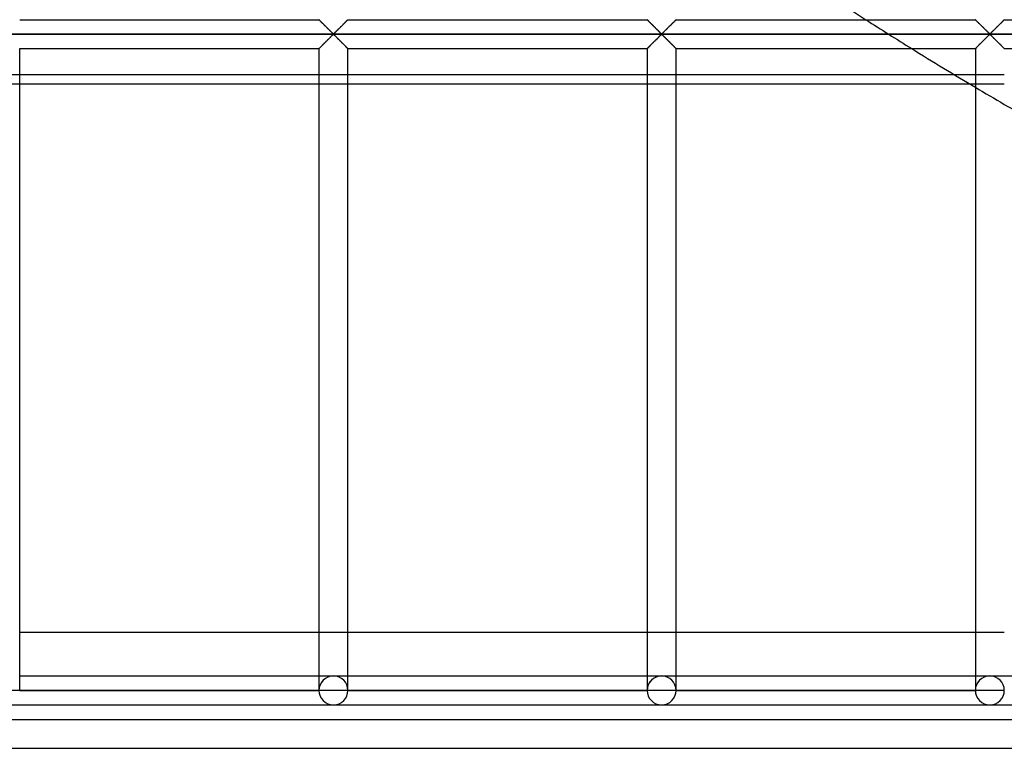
# Model space of a CAD drawing. Header units: millimetres. Extents: x -690 to 690, y -690 to 690.
# Tile 4 of 62: x -508 to -338, y -690 to -564. Entities that reach past the tile are written whole.
import ezdxf

# ---------------------------------------------------------------- set-up
doc = ezdxf.new("R2010")
doc.units = ezdxf.units.MM
doc.layers.add('MAIN-1', color=7, linetype='Continuous')
doc.layers.add('MAIN-2', color=7, linetype='Continuous')

msp = doc.modelspace()

# ---------------------------------------------------------------- linework, layer by layer
at = {"layer": 'MAIN-1'}
for p, q in [((-507.5, -564.17), (-455.83, -564.17)), ((-455.82, -564.18), (-455.83, -564.17)), ((-455.83, -564.17), (-455.83, -564.17)), ((-455.81, -564.19), (-455.82, -564.18)), ((-455.8, -564.2), (-455.81, -564.19)), ((-455.78, -564.22), (-455.8, -564.2)), ((-455.75, -564.25), (-455.78, -564.22)), ((-455.72, -564.28), (-455.75, -564.25)), ((-455.69, -564.31), (-455.72, -564.28)), ((-455.65, -564.35), (-455.69, -564.31)), ((-455.61, -564.39), (-455.65, -564.35)), ((-455.57, -564.43), (-455.61, -564.39)), ((-451, -564.33), (-451.07, -564.41)), ((-450.94, -564.28), (-451, -564.33)), ((-450.9, -564.23), (-450.94, -564.28)), ((-450.86, -564.19), (-450.9, -564.23)), ((-450.84, -564.17), (-450.86, -564.19)), ((-450.83, -564.17), (-450.84, -564.17)), ((-450.83, -564.17), (-399.17, -564.17)), ((-399.16, -564.17), (-399.17, -564.17)), ((-399.16, -564.18), (-399.16, -564.17)), ((-399.15, -564.19), (-399.16, -564.18)), ((-399.13, -564.2), (-399.15, -564.19)), ((-399.11, -564.22), (-399.13, -564.2)), ((-399.08, -564.25), (-399.11, -564.22)), ((-399.06, -564.28), (-399.08, -564.25)), ((-399.02, -564.31), (-399.06, -564.28)), ((-398.99, -564.35), (-399.02, -564.31)), ((-398.95, -564.39), (-398.99, -564.35)), ((-398.9, -564.43), (-398.95, -564.39)), ((-394.34, -564.33), (-394.41, -564.41)), ((-394.28, -564.28), (-394.34, -564.33)), ((-394.23, -564.23), (-394.28, -564.28)), ((-394.2, -564.19), (-394.23, -564.23)), ((-394.17, -564.17), (-394.2, -564.19)), ((-394.17, -564.17), (-394.17, -564.17)), ((-394.17, -564.17), (-342.5, -564.17)), ((-342.49, -564.18), (-342.5, -564.17)), ((-342.5, -564.17), (-342.5, -564.17)), ((-342.48, -564.19), (-342.49, -564.18)), ((-342.46, -564.2), (-342.48, -564.19)), ((-342.44, -564.22), (-342.46, -564.2)), ((-342.42, -564.25), (-342.44, -564.22)), ((-342.39, -564.28), (-342.42, -564.25)), ((-342.36, -564.31), (-342.39, -564.28)), ((-342.32, -564.35), (-342.36, -564.31)), ((-342.28, -564.39), (-342.32, -564.35)), ((-342.24, -564.43), (-342.28, -564.39)), ((-337.67, -564.33), (-337.74, -564.41)), ((-337.61, -564.28), (-337.67, -564.33)), ((-337.56, -564.23), (-337.61, -564.28)), ((-337.53, -564.19), (-337.56, -564.23)), ((-337.51, -564.17), (-337.53, -564.19)), ((-337.5, -564.17), (-337.51, -564.17)), ((-337.5, -564.17), (-285.83, -564.17)), ((-455.52, -564.48), (-455.57, -564.43)), ((-455.47, -564.53), (-455.52, -564.48)), ((-455.42, -564.58), (-455.47, -564.53)), ((-455.36, -564.63), (-455.42, -564.58)), ((-455.31, -564.69), (-455.36, -564.63)), ((-455.25, -564.75), (-455.31, -564.69)), ((-455.19, -564.81), (-455.25, -564.75)), ((-455.13, -564.87), (-455.19, -564.81)), ((-455.07, -564.93), (-455.13, -564.87)), ((-455, -564.99), (-455.07, -564.93)), ((-454.94, -565.06), (-455, -564.99)), ((-454.87, -565.12), (-454.94, -565.06)), ((-454.81, -565.19), (-454.87, -565.12)), ((-454.74, -565.26), (-454.81, -565.19)), ((-454.67, -565.33), (-454.74, -565.26)), ((-454.6, -565.39), (-454.67, -565.33)), ((-454.53, -565.46), (-454.6, -565.39)), ((-454.47, -565.53), (-454.53, -565.46)), ((-454.4, -565.6), (-454.47, -565.53)), ((-454.33, -565.67), (-454.4, -565.6)), ((-454.26, -565.74), (-454.33, -565.67)), ((-454.19, -565.81), (-454.26, -565.74)), ((-454.12, -565.87), (-454.19, -565.81)), ((-454.06, -565.94), (-454.12, -565.87)), ((-453.99, -566), (-454.06, -565.94)), ((-453.93, -566.07), (-453.99, -566)), ((-453.86, -566.13), (-453.93, -566.07)), ((-452.71, -566.04), (-452.82, -566.15)), ((-452.6, -565.93), (-452.71, -566.04)), ((-452.48, -565.81), (-452.6, -565.93)), ((-452.36, -565.69), (-452.48, -565.81)), ((-452.24, -565.57), (-452.36, -565.69)), ((-452.12, -565.45), (-452.24, -565.57)), ((-452, -565.33), (-452.12, -565.45)), ((-451.88, -565.22), (-452, -565.33)), ((-451.77, -565.1), (-451.88, -565.22)), ((-451.66, -564.99), (-451.77, -565.1)), ((-451.55, -564.88), (-451.66, -564.99)), ((-451.44, -564.77), (-451.55, -564.88)), ((-451.34, -564.67), (-451.44, -564.77)), ((-451.24, -564.58), (-451.34, -564.67)), ((-451.15, -564.49), (-451.24, -564.58)), ((-451.07, -564.41), (-451.15, -564.49)), ((-398.86, -564.48), (-398.9, -564.43)), ((-398.81, -564.53), (-398.86, -564.48)), ((-398.75, -564.58), (-398.81, -564.53)), ((-398.7, -564.63), (-398.75, -564.58)), ((-398.64, -564.69), (-398.7, -564.63)), ((-398.58, -564.75), (-398.64, -564.69)), ((-398.52, -564.81), (-398.58, -564.75)), ((-398.46, -564.87), (-398.52, -564.81)), ((-398.4, -564.93), (-398.46, -564.87)), ((-398.34, -564.99), (-398.4, -564.93)), ((-398.27, -565.06), (-398.34, -564.99)), ((-398.21, -565.12), (-398.27, -565.06)), ((-398.14, -565.19), (-398.21, -565.12)), ((-398.07, -565.26), (-398.14, -565.19)), ((-398.01, -565.33), (-398.07, -565.26)), ((-397.94, -565.39), (-398.01, -565.33)), ((-397.87, -565.46), (-397.94, -565.39)), ((-397.8, -565.53), (-397.87, -565.46)), ((-397.73, -565.6), (-397.8, -565.53)), ((-397.66, -565.67), (-397.73, -565.6)), ((-397.59, -565.74), (-397.66, -565.67)), ((-397.53, -565.81), (-397.59, -565.74)), ((-397.46, -565.87), (-397.53, -565.81)), ((-397.39, -565.94), (-397.46, -565.87)), ((-397.33, -566), (-397.39, -565.94)), ((-397.26, -566.07), (-397.33, -566)), ((-397.2, -566.13), (-397.26, -566.07)), ((-396.04, -566.04), (-396.16, -566.15)), ((-395.93, -565.93), (-396.04, -566.04)), ((-395.81, -565.81), (-395.93, -565.93)), ((-395.7, -565.69), (-395.81, -565.81)), ((-395.58, -565.57), (-395.7, -565.69)), ((-395.46, -565.45), (-395.58, -565.57)), ((-395.34, -565.33), (-395.46, -565.45)), ((-395.22, -565.22), (-395.34, -565.33)), ((-395.1, -565.1), (-395.22, -565.22)), ((-394.99, -564.99), (-395.1, -565.1)), ((-394.88, -564.88), (-394.99, -564.99)), ((-394.77, -564.77), (-394.88, -564.88)), ((-394.67, -564.67), (-394.77, -564.77)), ((-394.58, -564.58), (-394.67, -564.67)), ((-394.49, -564.49), (-394.58, -564.58)), ((-394.41, -564.41), (-394.49, -564.49)), ((-342.19, -564.48), (-342.24, -564.43)), ((-342.14, -564.53), (-342.19, -564.48)), ((-342.09, -564.58), (-342.14, -564.53)), ((-342.03, -564.63), (-342.09, -564.58)), ((-341.97, -564.69), (-342.03, -564.63)), ((-341.92, -564.75), (-341.97, -564.69)), ((-341.86, -564.81), (-341.92, -564.75)), ((-341.8, -564.87), (-341.86, -564.81)), ((-341.73, -564.93), (-341.8, -564.87)), ((-341.67, -564.99), (-341.73, -564.93)), ((-341.61, -565.06), (-341.67, -564.99)), ((-341.54, -565.12), (-341.61, -565.06)), ((-341.47, -565.19), (-341.54, -565.12)), ((-341.41, -565.26), (-341.47, -565.19)), ((-341.34, -565.33), (-341.41, -565.26)), ((-341.27, -565.39), (-341.34, -565.33)), ((-341.2, -565.46), (-341.27, -565.39)), ((-341.13, -565.53), (-341.2, -565.46)), ((-341.06, -565.6), (-341.13, -565.53)), ((-340.99, -565.67), (-341.06, -565.6)), ((-340.93, -565.74), (-340.99, -565.67)), ((-340.86, -565.81), (-340.93, -565.74)), ((-340.79, -565.87), (-340.86, -565.81)), ((-340.73, -565.94), (-340.79, -565.87)), ((-340.66, -566), (-340.73, -565.94)), ((-340.59, -566.07), (-340.66, -566)), ((-340.53, -566.13), (-340.59, -566.07)), ((-339.38, -566.04), (-339.49, -566.15)), ((-339.26, -565.93), (-339.38, -566.04)), ((-339.15, -565.81), (-339.26, -565.93)), ((-339.03, -565.69), (-339.15, -565.81)), ((-338.91, -565.57), (-339.03, -565.69)), ((-338.79, -565.45), (-338.91, -565.57)), ((-338.67, -565.33), (-338.79, -565.45)), ((-338.55, -565.22), (-338.67, -565.33)), ((-338.43, -565.1), (-338.55, -565.22)), ((-338.32, -564.99), (-338.43, -565.1)), ((-338.21, -564.88), (-338.32, -564.99)), ((-338.11, -564.77), (-338.21, -564.88)), ((-338.01, -564.67), (-338.11, -564.77)), ((-337.91, -564.58), (-338.01, -564.67)), ((-337.82, -564.49), (-337.91, -564.58)), ((-337.74, -564.41), (-337.82, -564.49)), ((680, -566.67), (-680, -566.67)), ((-454.54, -567.88), (-454.42, -567.76)), ((-454.42, -567.76), (-454.3, -567.64)), ((-454.3, -567.64), (-454.19, -567.52)), ((-454.19, -567.52), (-454.07, -567.41)), ((-454.07, -567.41), (-453.96, -567.29)), ((-453.96, -567.29), (-453.84, -567.18)), ((-453.8, -566.19), (-453.86, -566.13)), ((-453.84, -567.18), (-453.74, -567.08)), ((-453.74, -566.25), (-453.8, -566.19)), ((-453.68, -566.31), (-453.74, -566.25)), ((-453.74, -567.08), (-453.64, -566.98)), ((-453.62, -566.37), (-453.68, -566.31)), ((-453.64, -566.98), (-453.54, -566.89)), ((-453.57, -566.42), (-453.62, -566.37)), ((-453.51, -566.47), (-453.57, -566.42)), ((-453.54, -566.89), (-453.45, -566.8)), ((-453.46, -566.52), (-453.51, -566.47)), ((-453.41, -566.57), (-453.46, -566.52)), ((-453.45, -566.8), (-453.33, -566.74)), ((-453.33, -566.6), (-453.41, -566.57)), ((-453.22, -566.53), (-453.33, -566.6)), ((-453.33, -566.74), (-453.26, -566.77)), ((-453.26, -566.77), (-453.21, -566.81)), ((-453.13, -566.45), (-453.22, -566.53)), ((-453.21, -566.81), (-453.15, -566.86)), ((-453.15, -566.86), (-453.1, -566.91)), ((-453.03, -566.36), (-453.13, -566.45)), ((-453.1, -566.91), (-453.04, -566.97)), ((-453.04, -566.97), (-452.99, -567.02)), ((-452.93, -566.26), (-453.03, -566.36)), ((-452.99, -567.02), (-452.93, -567.08)), ((-452.82, -566.15), (-452.93, -566.26)), ((-452.93, -567.08), (-452.87, -567.14)), ((-452.87, -567.14), (-452.8, -567.2)), ((-452.8, -567.2), (-452.74, -567.26)), ((-452.74, -567.26), (-452.67, -567.33)), ((-452.67, -567.33), (-452.61, -567.4)), ((-452.61, -567.4), (-452.54, -567.46)), ((-452.54, -567.46), (-452.47, -567.53)), ((-452.47, -567.53), (-452.41, -567.6)), ((-452.41, -567.6), (-452.34, -567.66)), ((-452.34, -567.66), (-452.27, -567.73)), ((-452.27, -567.73), (-452.2, -567.8)), ((-397.88, -567.88), (-397.76, -567.76)), ((-397.76, -567.76), (-397.64, -567.64)), ((-397.64, -567.64), (-397.52, -567.52)), ((-397.52, -567.52), (-397.4, -567.41)), ((-397.4, -567.41), (-397.29, -567.29)), ((-397.29, -567.29), (-397.18, -567.18)), ((-397.13, -566.19), (-397.2, -566.13)), ((-397.18, -567.18), (-397.07, -567.08)), ((-397.07, -566.25), (-397.13, -566.19)), ((-397.01, -566.31), (-397.07, -566.25)), ((-397.07, -567.08), (-396.97, -566.98)), ((-396.96, -566.37), (-397.01, -566.31)), ((-396.97, -566.98), (-396.87, -566.89)), ((-396.9, -566.42), (-396.96, -566.37)), ((-396.85, -566.47), (-396.9, -566.42)), ((-396.87, -566.89), (-396.78, -566.8)), ((-396.79, -566.52), (-396.85, -566.47)), ((-396.74, -566.57), (-396.79, -566.52)), ((-396.78, -566.8), (-396.67, -566.74)), ((-396.67, -566.6), (-396.74, -566.57)), ((-396.55, -566.53), (-396.67, -566.6)), ((-396.67, -566.74), (-396.59, -566.77)), ((-396.59, -566.77), (-396.54, -566.81)), ((-396.46, -566.45), (-396.55, -566.53)), ((-396.54, -566.81), (-396.49, -566.86)), ((-396.49, -566.86), (-396.43, -566.91)), ((-396.36, -566.36), (-396.46, -566.45)), ((-396.43, -566.91), (-396.38, -566.97)), ((-396.38, -566.97), (-396.32, -567.02)), ((-396.26, -566.26), (-396.36, -566.36)), ((-396.32, -567.02), (-396.26, -567.08)), ((-396.16, -566.15), (-396.26, -566.26)), ((-396.26, -567.08), (-396.2, -567.14)), ((-396.2, -567.14), (-396.14, -567.2)), ((-396.14, -567.2), (-396.07, -567.26)), ((-396.07, -567.26), (-396.01, -567.33)), ((-396.01, -567.33), (-395.94, -567.4)), ((-395.94, -567.4), (-395.88, -567.46)), ((-395.88, -567.46), (-395.81, -567.53)), ((-395.81, -567.53), (-395.74, -567.6)), ((-395.74, -567.6), (-395.67, -567.66)), ((-395.67, -567.66), (-395.6, -567.73)), ((-395.6, -567.73), (-395.53, -567.8)), ((-341.21, -567.88), (-341.09, -567.76)), ((-341.09, -567.76), (-340.97, -567.64)), ((-340.97, -567.64), (-340.85, -567.52)), ((-340.85, -567.52), (-340.74, -567.41)), ((-340.74, -567.41), (-340.62, -567.29)), ((-340.62, -567.29), (-340.51, -567.18)), ((-340.47, -566.19), (-340.53, -566.13)), ((-340.51, -567.18), (-340.4, -567.08)), ((-340.41, -566.25), (-340.47, -566.19)), ((-340.35, -566.31), (-340.41, -566.25)), ((-340.4, -567.08), (-340.3, -566.98)), ((-340.29, -566.37), (-340.35, -566.31)), ((-340.3, -566.98), (-340.21, -566.89)), ((-340.23, -566.42), (-340.29, -566.37)), ((-340.18, -566.47), (-340.23, -566.42)), ((-340.21, -566.89), (-340.11, -566.8)), ((-340.13, -566.52), (-340.18, -566.47)), ((-340.07, -566.57), (-340.13, -566.52)), ((-340.11, -566.8), (-340, -566.74)), ((-340, -566.6), (-340.07, -566.57)), ((-339.89, -566.53), (-340, -566.6)), ((-340, -566.74), (-339.93, -566.77)), ((-339.93, -566.77), (-339.87, -566.81)), ((-339.79, -566.45), (-339.89, -566.53)), ((-339.87, -566.81), (-339.82, -566.86)), ((-339.82, -566.86), (-339.77, -566.91)), ((-339.7, -566.36), (-339.79, -566.45)), ((-339.77, -566.91), (-339.71, -566.97)), ((-339.71, -566.97), (-339.65, -567.02)), ((-339.6, -566.26), (-339.7, -566.36)), ((-339.65, -567.02), (-339.59, -567.08)), ((-339.49, -566.15), (-339.6, -566.26)), ((-339.59, -567.08), (-339.53, -567.14)), ((-339.53, -567.14), (-339.47, -567.2)), ((-339.47, -567.2), (-339.41, -567.26)), ((-339.41, -567.26), (-339.34, -567.33)), ((-339.34, -567.33), (-339.27, -567.4)), ((-339.27, -567.4), (-339.21, -567.46)), ((-339.21, -567.46), (-339.14, -567.53)), ((-339.14, -567.53), (-339.07, -567.6)), ((-339.07, -567.6), (-339.01, -567.66)), ((-339.01, -567.66), (-338.94, -567.73)), ((-338.94, -567.73), (-338.87, -567.8)), ((-507.5, -680), (-507.5, -569.17)), ((-507.5, -569.17), (-455.83, -569.17)), ((-455.83, -569.16), (-455.8, -569.14)), ((-455.83, -569.17), (-455.83, -569.16)), ((-455.83, -569.17), (-455.83, -680)), ((-455.8, -569.14), (-455.77, -569.11)), ((-455.77, -569.11), (-455.72, -569.06)), ((-455.72, -569.06), (-455.66, -569)), ((-455.66, -569), (-455.59, -568.93)), ((-455.59, -568.93), (-455.51, -568.85)), ((-455.51, -568.85), (-455.42, -568.76)), ((-455.42, -568.76), (-455.33, -568.66)), ((-455.33, -568.66), (-455.23, -568.56)), ((-455.23, -568.56), (-455.12, -568.45)), ((-455.12, -568.45), (-455.01, -568.35)), ((-455.01, -568.35), (-454.9, -568.23)), ((-454.9, -568.23), (-454.78, -568.12)), ((-454.78, -568.12), (-454.66, -568)), ((-454.66, -568), (-454.54, -567.88)), ((-452.2, -567.8), (-452.13, -567.87)), ((-452.13, -567.87), (-452.06, -567.94)), ((-452.06, -567.94), (-451.99, -568.01)), ((-451.99, -568.01), (-451.93, -568.08)), ((-451.93, -568.08), (-451.86, -568.14)), ((-451.86, -568.14), (-451.79, -568.21)), ((-451.79, -568.21), (-451.73, -568.27)), ((-451.73, -568.27), (-451.66, -568.34)), ((-451.66, -568.34), (-451.6, -568.4)), ((-451.6, -568.4), (-451.54, -568.46)), ((-451.54, -568.46), (-451.48, -568.52)), ((-451.48, -568.52), (-451.42, -568.58)), ((-451.42, -568.58), (-451.36, -568.64)), ((-451.36, -568.64), (-451.3, -568.7)), ((-451.3, -568.7), (-451.25, -568.75)), ((-451.25, -568.75), (-451.19, -568.81)), ((-451.19, -568.81), (-451.14, -568.86)), ((-451.14, -568.86), (-451.1, -568.9)), ((-451.1, -568.9), (-451.05, -568.95)), ((-451.05, -568.95), (-451.01, -568.99)), ((-451.01, -568.99), (-450.98, -569.02)), ((-450.98, -569.02), (-450.94, -569.06)), ((-450.94, -569.06), (-450.92, -569.09)), ((-450.92, -569.09), (-450.89, -569.11)), ((-450.89, -569.11), (-450.87, -569.13)), ((-450.87, -569.13), (-450.85, -569.15)), ((-450.85, -569.15), (-450.84, -569.16)), ((-450.84, -569.16), (-450.84, -569.16)), ((-450.84, -569.16), (-450.83, -569.17)), ((-450.83, -680), (-450.83, -569.17)), ((-450.83, -569.17), (-399.17, -569.17)), ((-399.17, -569.17), (-399.16, -569.16)), ((-399.17, -569.17), (-399.17, -680)), ((-399.16, -569.16), (-399.14, -569.14)), ((-399.14, -569.14), (-399.1, -569.11)), ((-399.1, -569.11), (-399.06, -569.06)), ((-399.06, -569.06), (-399, -569)), ((-399, -569), (-398.93, -568.93)), ((-398.93, -568.93), (-398.85, -568.85)), ((-398.85, -568.85), (-398.76, -568.76)), ((-398.76, -568.76), (-398.66, -568.66)), ((-398.66, -568.66), (-398.56, -568.56)), ((-398.56, -568.56), (-398.45, -568.45)), ((-398.45, -568.45), (-398.34, -568.35)), ((-398.34, -568.35), (-398.23, -568.23)), ((-398.23, -568.23), (-398.12, -568.12)), ((-398.12, -568.12), (-398, -568)), ((-398, -568), (-397.88, -567.88)), ((-395.53, -567.8), (-395.47, -567.87)), ((-395.47, -567.87), (-395.4, -567.94)), ((-395.4, -567.94), (-395.33, -568.01)), ((-395.33, -568.01), (-395.26, -568.08)), ((-395.26, -568.08), (-395.19, -568.14)), ((-395.19, -568.14), (-395.13, -568.21)), ((-395.13, -568.21), (-395.06, -568.27)), ((-395.06, -568.27), (-395, -568.34)), ((-395, -568.34), (-394.93, -568.4)), ((-394.93, -568.4), (-394.87, -568.46)), ((-394.87, -568.46), (-394.81, -568.52)), ((-394.81, -568.52), (-394.75, -568.58)), ((-394.75, -568.58), (-394.69, -568.64)), ((-394.69, -568.64), (-394.64, -568.7)), ((-394.64, -568.7), (-394.58, -568.75)), ((-394.58, -568.75), (-394.53, -568.81)), ((-394.53, -568.81), (-394.48, -568.86)), ((-394.48, -568.86), (-394.43, -568.9)), ((-394.43, -568.9), (-394.39, -568.95)), ((-394.39, -568.95), (-394.35, -568.99)), ((-394.35, -568.99), (-394.31, -569.02)), ((-394.31, -569.02), (-394.28, -569.06)), ((-394.28, -569.06), (-394.25, -569.09)), ((-394.25, -569.09), (-394.22, -569.11)), ((-394.22, -569.11), (-394.2, -569.13)), ((-394.2, -569.13), (-394.19, -569.15)), ((-394.19, -569.15), (-394.18, -569.16)), ((-394.18, -569.16), (-394.17, -569.16)), ((-394.17, -569.16), (-394.17, -569.17)), ((-394.17, -680), (-394.17, -569.17)), ((-394.17, -569.17), (-342.5, -569.17)), ((-342.5, -569.17), (-342.49, -569.16)), ((-342.5, -569.17), (-342.5, -680)), ((-342.49, -569.16), (-342.47, -569.14)), ((-342.47, -569.14), (-342.44, -569.11)), ((-342.44, -569.11), (-342.39, -569.06)), ((-342.39, -569.06), (-342.33, -569)), ((-342.33, -569), (-342.26, -568.93)), ((-342.26, -568.93), (-342.18, -568.85)), ((-342.18, -568.85), (-342.09, -568.76)), ((-342.09, -568.76), (-341.99, -568.66)), ((-341.99, -568.66), (-341.89, -568.56)), ((-341.89, -568.56), (-341.79, -568.45)), ((-341.79, -568.45), (-341.68, -568.35)), ((-341.68, -568.35), (-341.57, -568.23)), ((-341.57, -568.23), (-341.45, -568.12)), ((-341.45, -568.12), (-341.33, -568)), ((-341.33, -568), (-341.21, -567.88)), ((-338.87, -567.8), (-338.8, -567.87)), ((-338.8, -567.87), (-338.73, -567.94)), ((-338.73, -567.94), (-338.66, -568.01)), ((-338.66, -568.01), (-338.59, -568.08)), ((-338.59, -568.08), (-338.53, -568.14)), ((-338.53, -568.14), (-338.46, -568.21)), ((-338.46, -568.21), (-338.39, -568.27)), ((-338.39, -568.27), (-338.33, -568.34)), ((-338.33, -568.34), (-338.27, -568.4)), ((-338.27, -568.4), (-338.2, -568.46)), ((-338.2, -568.46), (-338.14, -568.52)), ((-338.14, -568.52), (-338.08, -568.58)), ((-338.08, -568.58), (-338.03, -568.64)), ((-338.03, -568.64), (-337.97, -568.7)), ((-337.97, -568.7), (-337.91, -568.75)), ((-337.91, -568.75), (-337.86, -568.81)), ((-337.86, -568.81), (-337.81, -568.86)), ((-337.81, -568.86), (-337.76, -568.9)), ((-337.76, -568.9), (-337.72, -568.95)), ((-337.72, -568.95), (-337.68, -568.99)), ((-337.68, -568.99), (-337.64, -569.02)), ((-337.64, -569.02), (-337.61, -569.06)), ((-337.61, -569.06), (-337.58, -569.09)), ((-337.58, -569.09), (-337.56, -569.11)), ((-337.56, -569.11), (-337.54, -569.13)), ((-337.54, -569.13), (-337.52, -569.15)), ((-337.52, -569.15), (-337.51, -569.16)), ((-337.51, -569.16), (-337.5, -569.16)), ((-337.5, -569.16), (-337.5, -569.17)), ((-337.5, -569.17), (-285.83, -569.17)), ((-342.5, -573.67), (-346.13, -573.67)), ((-343.55, -575.22), (-342.5, -575.22)), ((-455.83, -670), (-507.5, -670)), ((-399.17, -670), (-450.83, -670)), ((-342.5, -670), (-394.17, -670)), ((-507.5, -677.5), (-455.83, -677.5)), ((-450.83, -677.5), (-399.17, -677.5)), ((-394.17, -677.5), (-342.5, -677.5)), ((-337.5, -677.5), (-285.83, -677.5)), ((-507.5, -680), (-510, -680)), ((-455.83, -680), (-507.5, -680)), ((-453.33, -680), (-455.83, -680)), ((-450.83, -680), (-453.33, -680)), ((-399.17, -680), (-450.83, -680)), ((-396.67, -680), (-399.17, -680)), ((-394.17, -680), (-396.67, -680)), ((-342.5, -680), (-394.17, -680)), ((-340, -680), (-342.5, -680)), ((-337.5, -680), (-340, -680)), ((-510, -682.5), (-453.33, -682.5)), ((-453.33, -682.5), (-396.67, -682.5)), ((-396.67, -682.5), (-340, -682.5)), ((-340, -682.5), (-283.33, -682.5)), ((-690, -690), (690, -690))]:
    msp.add_line(p, q, dxfattribs=at)
for centre, radius, start, end in [((0, 0), 670, 233.96281, 237.35615), ((0, 0), 670, 238.1576, 239.25671), ((0, 0), 670, 239.75272, 244.74702), ((-453.33, -680), 2.5, 180, 0), ((-396.67, -680), 2.5, 180, 0), ((-340, -680), 2.5, 180, 0)]:
    msp.add_arc(centre, radius, start, end, dxfattribs=at)
at = {"layer": 'MAIN-2'}
for p, q in [((-455.83, -564.17), (-455.83, -564.17)), ((-455.83, -564.17), (-455.81, -564.18)), ((-455.81, -564.18), (-455.79, -564.21)), ((-455.79, -564.21), (-455.76, -564.24)), ((-455.76, -564.24), (-455.72, -564.28)), ((-455.72, -564.28), (-455.67, -564.32)), ((-455.67, -564.32), (-455.62, -564.38)), ((-455.62, -564.38), (-455.56, -564.44)), ((-451.11, -564.44), (-451.05, -564.38)), ((-451.05, -564.38), (-450.99, -564.32)), ((-450.99, -564.32), (-450.94, -564.28)), ((-450.94, -564.28), (-450.91, -564.24)), ((-450.91, -564.24), (-450.87, -564.21)), ((-450.87, -564.21), (-450.85, -564.18)), ((-450.85, -564.18), (-450.84, -564.17)), ((-450.84, -564.17), (-450.83, -564.17)), ((-399.17, -564.17), (-399.16, -564.17)), ((-399.16, -564.17), (-399.15, -564.18)), ((-399.15, -564.18), (-399.13, -564.21)), ((-399.13, -564.21), (-399.09, -564.24)), ((-399.09, -564.24), (-399.06, -564.28)), ((-399.06, -564.28), (-399.01, -564.32)), ((-399.01, -564.32), (-398.95, -564.38)), ((-398.95, -564.38), (-398.89, -564.44)), ((-394.44, -564.44), (-394.38, -564.38)), ((-394.38, -564.38), (-394.33, -564.32)), ((-394.33, -564.32), (-394.28, -564.28)), ((-394.28, -564.28), (-394.24, -564.24)), ((-394.24, -564.24), (-394.21, -564.21)), ((-394.21, -564.21), (-394.19, -564.18)), ((-394.19, -564.18), (-394.17, -564.17)), ((-394.17, -564.17), (-394.17, -564.17)), ((-342.5, -564.17), (-342.49, -564.17)), ((-342.49, -564.17), (-342.48, -564.18)), ((-342.48, -564.18), (-342.46, -564.21)), ((-342.46, -564.21), (-342.43, -564.24)), ((-342.43, -564.24), (-342.39, -564.28)), ((-342.39, -564.28), (-342.34, -564.32)), ((-342.34, -564.32), (-342.29, -564.38)), ((-342.29, -564.38), (-342.23, -564.44)), ((-337.77, -564.44), (-337.71, -564.38)), ((-337.71, -564.38), (-337.66, -564.32)), ((-337.66, -564.32), (-337.61, -564.28)), ((-337.61, -564.28), (-337.57, -564.24)), ((-337.57, -564.24), (-337.54, -564.21)), ((-337.54, -564.21), (-337.52, -564.18)), ((-337.52, -564.18), (-337.51, -564.17)), ((-337.51, -564.17), (-337.5, -564.17)), ((-455.56, -564.44), (-455.49, -564.51)), ((-455.49, -564.51), (-455.42, -564.58)), ((-455.42, -564.58), (-455.34, -564.66)), ((-455.34, -564.66), (-455.26, -564.74)), ((-455.26, -564.74), (-455.18, -564.82)), ((-455.18, -564.82), (-455.09, -564.91)), ((-455.09, -564.91), (-455, -565)), ((-455, -565), (-454.91, -565.09)), ((-454.91, -565.09), (-454.82, -565.18)), ((-454.82, -565.18), (-454.72, -565.28)), ((-454.72, -565.28), (-454.63, -565.37)), ((-454.63, -565.37), (-454.53, -565.47)), ((-454.53, -565.47), (-454.43, -565.56)), ((-454.43, -565.56), (-454.34, -565.66)), ((-454.34, -565.66), (-454.24, -565.76)), ((-454.24, -565.76), (-454.15, -565.85)), ((-454.15, -565.85), (-454.05, -565.94)), ((-454.05, -565.94), (-453.96, -566.03)), ((-453.96, -566.03), (-453.87, -566.12)), ((-452.8, -566.12), (-452.71, -566.03)), ((-452.71, -566.03), (-452.61, -565.94)), ((-452.61, -565.94), (-452.52, -565.85)), ((-452.52, -565.85), (-452.43, -565.76)), ((-452.43, -565.76), (-452.33, -565.66)), ((-452.33, -565.66), (-452.23, -565.56)), ((-452.23, -565.56), (-452.14, -565.47)), ((-452.14, -565.47), (-452.04, -565.37)), ((-452.04, -565.37), (-451.94, -565.28)), ((-451.94, -565.28), (-451.85, -565.18)), ((-451.85, -565.18), (-451.76, -565.09)), ((-451.76, -565.09), (-451.67, -565)), ((-451.67, -565), (-451.58, -564.91)), ((-451.58, -564.91), (-451.49, -564.82)), ((-451.49, -564.82), (-451.41, -564.74)), ((-451.41, -564.74), (-451.33, -564.66)), ((-451.33, -564.66), (-451.25, -564.58)), ((-451.25, -564.58), (-451.18, -564.51)), ((-451.18, -564.51), (-451.11, -564.44)), ((-398.89, -564.44), (-398.82, -564.51)), ((-398.82, -564.51), (-398.75, -564.58)), ((-398.75, -564.58), (-398.67, -564.66)), ((-398.67, -564.66), (-398.59, -564.74)), ((-398.59, -564.74), (-398.51, -564.82)), ((-398.51, -564.82), (-398.42, -564.91)), ((-398.42, -564.91), (-398.33, -565)), ((-398.33, -565), (-398.24, -565.09)), ((-398.24, -565.09), (-398.15, -565.18)), ((-398.15, -565.18), (-398.06, -565.28)), ((-398.06, -565.28), (-397.96, -565.37)), ((-397.96, -565.37), (-397.86, -565.47)), ((-397.86, -565.47), (-397.77, -565.56)), ((-397.77, -565.56), (-397.67, -565.66)), ((-397.67, -565.66), (-397.57, -565.76)), ((-397.57, -565.76), (-397.48, -565.85)), ((-397.48, -565.85), (-397.39, -565.94)), ((-397.39, -565.94), (-397.29, -566.03)), ((-397.29, -566.03), (-397.2, -566.12)), ((-396.13, -566.12), (-396.04, -566.03)), ((-396.04, -566.03), (-395.95, -565.94)), ((-395.95, -565.94), (-395.85, -565.85)), ((-395.85, -565.85), (-395.76, -565.76)), ((-395.76, -565.76), (-395.66, -565.66)), ((-395.66, -565.66), (-395.57, -565.56)), ((-395.57, -565.56), (-395.47, -565.47)), ((-395.47, -565.47), (-395.37, -565.37)), ((-395.37, -565.37), (-395.28, -565.28)), ((-395.28, -565.28), (-395.18, -565.18)), ((-395.18, -565.18), (-395.09, -565.09)), ((-395.09, -565.09), (-395, -565)), ((-395, -565), (-394.91, -564.91)), ((-394.91, -564.91), (-394.82, -564.82)), ((-394.82, -564.82), (-394.74, -564.74)), ((-394.74, -564.74), (-394.66, -564.66)), ((-394.66, -564.66), (-394.58, -564.58)), ((-394.58, -564.58), (-394.51, -564.51)), ((-394.51, -564.51), (-394.44, -564.44)), ((-342.23, -564.44), (-342.16, -564.51)), ((-342.16, -564.51), (-342.08, -564.58)), ((-342.08, -564.58), (-342.01, -564.66)), ((-342.01, -564.66), (-341.93, -564.74)), ((-341.93, -564.74), (-341.84, -564.82)), ((-341.84, -564.82), (-341.76, -564.91)), ((-341.76, -564.91), (-341.67, -565)), ((-341.67, -565), (-341.58, -565.09)), ((-341.58, -565.09), (-341.48, -565.18)), ((-341.48, -565.18), (-341.39, -565.28)), ((-341.39, -565.28), (-341.29, -565.37)), ((-341.29, -565.37), (-341.2, -565.47)), ((-341.2, -565.47), (-341.1, -565.56)), ((-341.1, -565.56), (-341, -565.66)), ((-341, -565.66), (-340.91, -565.76)), ((-340.91, -565.76), (-340.81, -565.85)), ((-340.81, -565.85), (-340.72, -565.94)), ((-340.72, -565.94), (-340.63, -566.03)), ((-340.63, -566.03), (-340.54, -566.12)), ((-339.46, -566.12), (-339.37, -566.03)), ((-339.37, -566.03), (-339.28, -565.94)), ((-339.28, -565.94), (-339.19, -565.85)), ((-339.19, -565.85), (-339.09, -565.76)), ((-339.09, -565.76), (-339, -565.66)), ((-339, -565.66), (-338.9, -565.56)), ((-338.9, -565.56), (-338.8, -565.47)), ((-338.8, -565.47), (-338.71, -565.37)), ((-338.71, -565.37), (-338.61, -565.28)), ((-338.61, -565.28), (-338.52, -565.18)), ((-338.52, -565.18), (-338.42, -565.09)), ((-338.42, -565.09), (-338.33, -565)), ((-338.33, -565), (-338.24, -564.91)), ((-338.24, -564.91), (-338.16, -564.82)), ((-338.16, -564.82), (-338.07, -564.74)), ((-338.07, -564.74), (-337.99, -564.66)), ((-337.99, -564.66), (-337.92, -564.58)), ((-337.92, -564.58), (-337.84, -564.51)), ((-337.84, -564.51), (-337.77, -564.44)), ((-677.5, -566.67), (677.5, -566.67)), ((-454.43, -567.77), (-454.53, -567.87)), ((-454.34, -567.67), (-454.43, -567.77)), ((-454.24, -567.58), (-454.34, -567.67)), ((-454.15, -567.48), (-454.24, -567.58)), ((-454.05, -567.39), (-454.15, -567.48)), ((-453.96, -567.3), (-454.05, -567.39)), ((-453.87, -567.21), (-453.96, -567.3)), ((-453.87, -566.12), (-453.78, -566.21)), ((-453.78, -567.12), (-453.87, -567.21)), ((-453.78, -566.21), (-453.7, -566.29)), ((-453.7, -567.04), (-453.78, -567.12)), ((-453.7, -566.29), (-453.62, -566.37)), ((-453.62, -566.96), (-453.7, -567.04)), ((-453.62, -566.37), (-453.54, -566.45)), ((-453.54, -566.89), (-453.62, -566.96)), ((-453.54, -566.45), (-453.47, -566.52)), ((-453.47, -566.82), (-453.54, -566.89)), ((-453.47, -566.52), (-453.39, -566.58)), ((-453.39, -566.76), (-453.47, -566.82)), ((-453.39, -566.58), (-453.28, -566.58)), ((-453.28, -566.76), (-453.39, -566.76)), ((-453.28, -566.58), (-453.2, -566.52)), ((-453.2, -566.82), (-453.28, -566.76)), ((-453.2, -566.52), (-453.13, -566.45)), ((-453.13, -566.89), (-453.2, -566.82)), ((-453.13, -566.45), (-453.05, -566.37)), ((-453.05, -566.96), (-453.13, -566.89)), ((-453.05, -566.37), (-452.97, -566.29)), ((-452.97, -567.04), (-453.05, -566.96)), ((-452.97, -566.29), (-452.88, -566.21)), ((-452.88, -567.12), (-452.97, -567.04)), ((-452.88, -566.21), (-452.8, -566.12)), ((-452.8, -567.21), (-452.88, -567.12)), ((-452.71, -567.3), (-452.8, -567.21)), ((-452.61, -567.39), (-452.71, -567.3)), ((-452.52, -567.48), (-452.61, -567.39)), ((-452.43, -567.58), (-452.52, -567.48)), ((-452.33, -567.67), (-452.43, -567.58)), ((-452.23, -567.77), (-452.33, -567.67)), ((-452.14, -567.87), (-452.23, -567.77)), ((-397.77, -567.77), (-397.86, -567.87)), ((-397.67, -567.67), (-397.77, -567.77)), ((-397.57, -567.58), (-397.67, -567.67)), ((-397.48, -567.48), (-397.57, -567.58)), ((-397.39, -567.39), (-397.48, -567.48)), ((-397.29, -567.3), (-397.39, -567.39)), ((-397.2, -567.21), (-397.29, -567.3)), ((-397.2, -566.12), (-397.12, -566.21)), ((-397.12, -567.12), (-397.2, -567.21)), ((-397.12, -566.21), (-397.03, -566.29)), ((-397.03, -567.04), (-397.12, -567.12)), ((-397.03, -566.29), (-396.95, -566.37)), ((-396.95, -566.96), (-397.03, -567.04)), ((-396.95, -566.37), (-396.87, -566.45)), ((-396.87, -566.89), (-396.95, -566.96)), ((-396.87, -566.45), (-396.8, -566.52)), ((-396.8, -566.82), (-396.87, -566.89)), ((-396.8, -566.52), (-396.72, -566.58)), ((-396.72, -566.76), (-396.8, -566.82)), ((-396.72, -566.58), (-396.61, -566.58)), ((-396.61, -566.76), (-396.72, -566.76)), ((-396.61, -566.58), (-396.53, -566.52)), ((-396.53, -566.82), (-396.61, -566.76)), ((-396.53, -566.52), (-396.46, -566.45)), ((-396.46, -566.89), (-396.53, -566.82)), ((-396.46, -566.45), (-396.38, -566.37)), ((-396.38, -566.96), (-396.46, -566.89)), ((-396.38, -566.37), (-396.3, -566.29)), ((-396.3, -567.04), (-396.38, -566.96)), ((-396.3, -566.29), (-396.22, -566.21)), ((-396.22, -567.12), (-396.3, -567.04)), ((-396.22, -566.21), (-396.13, -566.12)), ((-396.13, -567.21), (-396.22, -567.12)), ((-396.04, -567.3), (-396.13, -567.21)), ((-395.95, -567.39), (-396.04, -567.3)), ((-395.85, -567.48), (-395.95, -567.39)), ((-395.76, -567.58), (-395.85, -567.48)), ((-395.66, -567.67), (-395.76, -567.58)), ((-395.57, -567.77), (-395.66, -567.67)), ((-395.47, -567.87), (-395.57, -567.77)), ((-341.1, -567.77), (-341.2, -567.87)), ((-341, -567.67), (-341.1, -567.77)), ((-340.91, -567.58), (-341, -567.67)), ((-340.81, -567.48), (-340.91, -567.58)), ((-340.72, -567.39), (-340.81, -567.48)), ((-340.63, -567.3), (-340.72, -567.39)), ((-340.54, -567.21), (-340.63, -567.3)), ((-340.54, -566.12), (-340.45, -566.21)), ((-340.45, -567.12), (-340.54, -567.21)), ((-340.45, -566.21), (-340.37, -566.29)), ((-340.37, -567.04), (-340.45, -567.12)), ((-340.37, -566.29), (-340.29, -566.37)), ((-340.29, -566.96), (-340.37, -567.04)), ((-340.29, -566.37), (-340.21, -566.45)), ((-340.21, -566.89), (-340.29, -566.96)), ((-340.21, -566.45), (-340.13, -566.52)), ((-340.13, -566.82), (-340.21, -566.89)), ((-340.13, -566.52), (-340.06, -566.58)), ((-340.06, -566.76), (-340.13, -566.82)), ((-340.06, -566.58), (-339.94, -566.58)), ((-339.94, -566.76), (-340.06, -566.76)), ((-339.94, -566.58), (-339.87, -566.52)), ((-339.87, -566.82), (-339.94, -566.76)), ((-339.87, -566.52), (-339.79, -566.45)), ((-339.79, -566.89), (-339.87, -566.82)), ((-339.79, -566.45), (-339.71, -566.37)), ((-339.71, -566.96), (-339.79, -566.89)), ((-339.71, -566.37), (-339.63, -566.29)), ((-339.63, -567.04), (-339.71, -566.96)), ((-339.63, -566.29), (-339.55, -566.21)), ((-339.55, -567.12), (-339.63, -567.04)), ((-339.55, -566.21), (-339.46, -566.12)), ((-339.46, -567.21), (-339.55, -567.12)), ((-339.37, -567.3), (-339.46, -567.21)), ((-339.28, -567.39), (-339.37, -567.3)), ((-339.19, -567.48), (-339.28, -567.39)), ((-339.09, -567.58), (-339.19, -567.48)), ((-339, -567.67), (-339.09, -567.58)), ((-338.9, -567.77), (-339, -567.67)), ((-338.8, -567.87), (-338.9, -567.77)), ((-455.81, -569.15), (-455.83, -569.16)), ((-455.83, -569.16), (-455.83, -569.17)), ((-455.79, -569.13), (-455.81, -569.15)), ((-455.76, -569.1), (-455.79, -569.13)), ((-455.72, -569.06), (-455.76, -569.1)), ((-455.67, -569.01), (-455.72, -569.06)), ((-455.62, -568.95), (-455.67, -569.01)), ((-455.56, -568.89), (-455.62, -568.95)), ((-455.49, -568.83), (-455.56, -568.89)), ((-455.42, -568.75), (-455.49, -568.83)), ((-455.34, -568.68), (-455.42, -568.75)), ((-455.26, -568.59), (-455.34, -568.68)), ((-455.18, -568.51), (-455.26, -568.59)), ((-455.09, -568.42), (-455.18, -568.51)), ((-455, -568.34), (-455.09, -568.42)), ((-454.91, -568.25), (-455, -568.34)), ((-454.82, -568.15), (-454.91, -568.25)), ((-454.72, -568.06), (-454.82, -568.15)), ((-454.63, -567.96), (-454.72, -568.06)), ((-454.53, -567.87), (-454.63, -567.96)), ((-452.04, -567.96), (-452.14, -567.87)), ((-451.94, -568.06), (-452.04, -567.96)), ((-451.85, -568.15), (-451.94, -568.06)), ((-451.76, -568.25), (-451.85, -568.15)), ((-451.67, -568.34), (-451.76, -568.25)), ((-451.58, -568.42), (-451.67, -568.34)), ((-451.49, -568.51), (-451.58, -568.42)), ((-451.41, -568.59), (-451.49, -568.51)), ((-451.33, -568.68), (-451.41, -568.59)), ((-451.25, -568.75), (-451.33, -568.68)), ((-451.18, -568.83), (-451.25, -568.75)), ((-451.11, -568.89), (-451.18, -568.83)), ((-451.05, -568.95), (-451.11, -568.89)), ((-450.99, -569.01), (-451.05, -568.95)), ((-450.94, -569.06), (-450.99, -569.01)), ((-450.91, -569.1), (-450.94, -569.06)), ((-450.87, -569.13), (-450.91, -569.1)), ((-450.85, -569.15), (-450.87, -569.13)), ((-450.84, -569.16), (-450.85, -569.15)), ((-450.83, -569.17), (-450.84, -569.16)), ((-399.16, -569.16), (-399.17, -569.17)), ((-399.15, -569.15), (-399.16, -569.16)), ((-399.13, -569.13), (-399.15, -569.15)), ((-399.09, -569.1), (-399.13, -569.13)), ((-399.06, -569.06), (-399.09, -569.1)), ((-399.01, -569.01), (-399.06, -569.06)), ((-398.95, -568.95), (-399.01, -569.01)), ((-398.89, -568.89), (-398.95, -568.95)), ((-398.82, -568.83), (-398.89, -568.89)), ((-398.75, -568.75), (-398.82, -568.83)), ((-398.67, -568.68), (-398.75, -568.75)), ((-398.59, -568.59), (-398.67, -568.68)), ((-398.51, -568.51), (-398.59, -568.59)), ((-398.42, -568.42), (-398.51, -568.51)), ((-398.33, -568.34), (-398.42, -568.42)), ((-398.24, -568.25), (-398.33, -568.34)), ((-398.15, -568.15), (-398.24, -568.25)), ((-398.06, -568.06), (-398.15, -568.15)), ((-397.96, -567.96), (-398.06, -568.06)), ((-397.86, -567.87), (-397.96, -567.96)), ((-395.37, -567.96), (-395.47, -567.87)), ((-395.28, -568.06), (-395.37, -567.96)), ((-395.18, -568.15), (-395.28, -568.06)), ((-395.09, -568.25), (-395.18, -568.15)), ((-395, -568.34), (-395.09, -568.25)), ((-394.91, -568.42), (-395, -568.34)), ((-394.82, -568.51), (-394.91, -568.42)), ((-394.74, -568.59), (-394.82, -568.51)), ((-394.66, -568.68), (-394.74, -568.59)), ((-394.58, -568.75), (-394.66, -568.68)), ((-394.51, -568.83), (-394.58, -568.75)), ((-394.44, -568.89), (-394.51, -568.83)), ((-394.38, -568.95), (-394.44, -568.89)), ((-394.33, -569.01), (-394.38, -568.95)), ((-394.28, -569.06), (-394.33, -569.01)), ((-394.24, -569.1), (-394.28, -569.06)), ((-394.21, -569.13), (-394.24, -569.1)), ((-394.19, -569.15), (-394.21, -569.13)), ((-394.17, -569.16), (-394.19, -569.15)), ((-394.17, -569.17), (-394.17, -569.16)), ((-342.49, -569.16), (-342.5, -569.17)), ((-342.48, -569.15), (-342.49, -569.16)), ((-342.46, -569.13), (-342.48, -569.15)), ((-342.43, -569.1), (-342.46, -569.13)), ((-342.39, -569.06), (-342.43, -569.1)), ((-342.34, -569.01), (-342.39, -569.06)), ((-342.29, -568.95), (-342.34, -569.01)), ((-342.23, -568.89), (-342.29, -568.95)), ((-342.16, -568.83), (-342.23, -568.89)), ((-342.08, -568.75), (-342.16, -568.83)), ((-342.01, -568.68), (-342.08, -568.75)), ((-341.93, -568.59), (-342.01, -568.68)), ((-341.84, -568.51), (-341.93, -568.59)), ((-341.76, -568.42), (-341.84, -568.51)), ((-341.67, -568.34), (-341.76, -568.42)), ((-341.58, -568.25), (-341.67, -568.34)), ((-341.48, -568.15), (-341.58, -568.25)), ((-341.39, -568.06), (-341.48, -568.15)), ((-341.29, -567.96), (-341.39, -568.06)), ((-341.2, -567.87), (-341.29, -567.96)), ((-338.71, -567.96), (-338.8, -567.87)), ((-338.61, -568.06), (-338.71, -567.96)), ((-338.52, -568.15), (-338.61, -568.06)), ((-338.42, -568.25), (-338.52, -568.15)), ((-338.33, -568.34), (-338.42, -568.25)), ((-338.24, -568.42), (-338.33, -568.34)), ((-338.16, -568.51), (-338.24, -568.42)), ((-338.07, -568.59), (-338.16, -568.51)), ((-337.99, -568.68), (-338.07, -568.59)), ((-337.92, -568.75), (-337.99, -568.68)), ((-337.84, -568.83), (-337.92, -568.75)), ((-337.77, -568.89), (-337.84, -568.83)), ((-337.71, -568.95), (-337.77, -568.89)), ((-337.66, -569.01), (-337.71, -568.95)), ((-337.61, -569.06), (-337.66, -569.01)), ((-337.57, -569.1), (-337.61, -569.06)), ((-337.54, -569.13), (-337.57, -569.1)), ((-337.52, -569.15), (-337.54, -569.13)), ((-337.51, -569.16), (-337.52, -569.15)), ((-337.5, -569.17), (-337.51, -569.16)), ((-346.13, -573.67), (-667.5, -573.67)), ((-337.5, -573.67), (-342.5, -573.67)), ((-667.5, -575.22), (-343.55, -575.22)), ((-342.5, -575.22), (-337.5, -575.22)), ((-450.83, -670), (-455.83, -670)), ((-394.17, -670), (-399.17, -670)), ((-337.5, -670), (-342.5, -670)), ((-455.83, -677.5), (-453.33, -677.5)), ((-453.33, -677.5), (-450.83, -677.5)), ((-399.17, -677.5), (-396.67, -677.5)), ((-396.67, -677.5), (-394.17, -677.5)), ((-342.5, -677.5), (-340, -677.5)), ((-340, -677.5), (-337.5, -677.5)), ((-507.5, -680), (-507.5, -680)), ((-507.5, -680), (-507.5, -680)), ((-455.83, -680), (-507.5, -680)), ((-507.5, -680), (-455.83, -680)), ((-507.5, -680), (-507.5, -680)), ((-507.5, -680), (-455.83, -680)), ((-455.83, -680), (-455.83, -680)), ((-455.83, -680), (-455.83, -680)), ((-455.83, -680), (-455.83, -680)), ((-450.83, -680), (-450.83, -680)), ((-450.83, -680), (-450.83, -680)), ((-399.17, -680), (-450.83, -680)), ((-450.83, -680), (-399.17, -680)), ((-450.83, -680), (-450.83, -680)), ((-450.83, -680), (-399.17, -680)), ((-399.17, -680), (-399.17, -680)), ((-399.17, -680), (-399.17, -680)), ((-399.17, -680), (-399.17, -680)), ((-394.17, -680), (-394.17, -680)), ((-394.17, -680), (-394.17, -680)), ((-342.5, -680), (-394.17, -680)), ((-394.17, -680), (-342.5, -680)), ((-394.17, -680), (-394.17, -680)), ((-394.17, -680), (-342.5, -680)), ((-342.5, -680), (-342.5, -680)), ((-342.5, -680), (-342.5, -680)), ((-342.5, -680), (-342.5, -680)), ((-685, -685), (685, -685))]:
    msp.add_line(p, q, dxfattribs=at)
for start, end in [(237.35615, 238.1576), (239.25671, 239.75272)]:
    msp.add_arc((0, 0), 670, start, end, dxfattribs=at)
for centre, major_axis, start_param, end_param in [((-453.33, -680), (0, 2.5), -1.570796, 1.570796), ((-453.33, -680), (0, -2.5), -3.141593, -1.570796), ((-453.33, -680), (0, 2.5), -1.570796, 0), ((-396.67, -680), (0, 2.5), -1.570796, 1.570796), ((-396.67, -680), (0, -2.5), -3.141593, -1.570796), ((-396.67, -680), (0, 2.5), -1.570796, 0), ((-340, -680), (0, 2.5), -1.570796, 1.570796), ((-340, -680), (0, -2.5), -3.141593, -1.570796), ((-340, -680), (0, 2.5), -1.570796, 0), ((-453.33, -680), (0, -2.5), -1.570796, 0), ((-453.33, -680), (0, 2.5), 3.141593, 4.712389), ((-396.67, -680), (0, -2.5), -1.570796, 0), ((-396.67, -680), (0, 2.5), 3.141593, 4.712389), ((-340, -680), (0, -2.5), -1.570796, 0), ((-340, -680), (0, 2.5), 3.141593, 4.712389)]:
    msp.add_ellipse(centre, major_axis=major_axis, ratio=1, start_param=start_param, end_param=end_param, dxfattribs=at)

doc.saveas('drawing.dxf')
